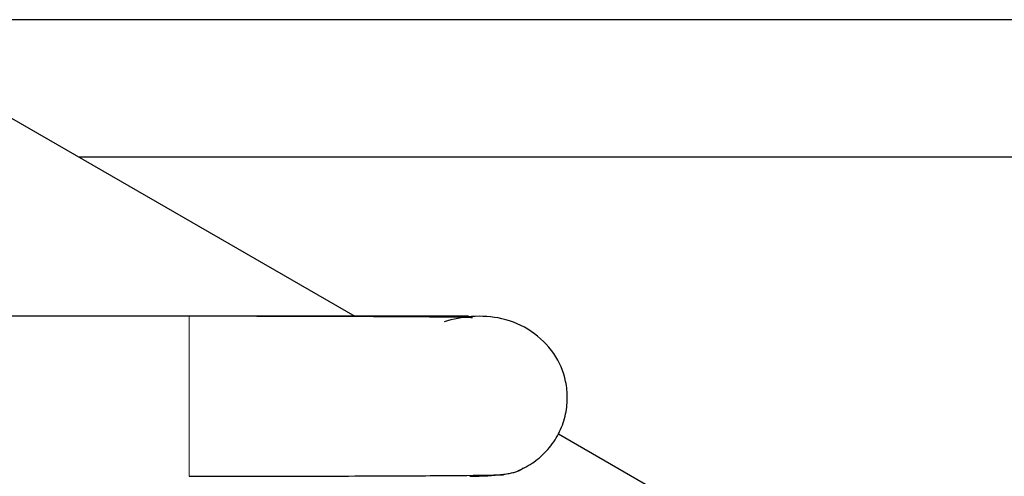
# Model space of a CAD drawing. Header units: inches. Extents: x 0 to 20790, y -12 to 14700.
# Tile 52 of 256: x 6312 to 6361, y 4843 to 4866. Entities that reach past the tile are written whole.
import ezdxf

# ---------------------------------------------------------------- set-up
doc = ezdxf.new("R2010")
doc.units = ezdxf.units.IN
doc.layers.add('1', color=7, linetype='Continuous', true_color=0xffffff)

msp = doc.modelspace()

# ---------------------------------------------------------------- linework, layer by layer
at = {"layer": '1', "color": 2, "linetype": 'Continuous', "lineweight": 25}
for p, q in [((6373.359, 4865.532), (6304.132, 4865.532)), ((6311.125, 4860.617), (6328.289, 4850.708)), ((6373.359, 4858.662), (6314.512, 4858.662)), ((6320.002, 4850.708), (6298.487, 4850.708)), ((6333.969, 4850.708), (6320.003, 4850.708)), ((6338.462, 4844.834), (6376.51, 4822.867))]:
    msp.add_line(p, q, dxfattribs=at)
at = {"layer": '1', "color": 110, "linetype": 'Continuous', "lineweight": 13}
for p, q in [((6320.002, 4846.708), (6320.002, 4850.708)), ((6320.002, 4842.709), (6320.002, 4846.708))]:
    msp.add_line(p, q, dxfattribs=at)
at = {"layer": '1', "color": 2, "linetype": 'Continuous', "lineweight": 25}
for points, knots in [([(6334.162, 4850.633), (6333.986, 4850.644), (6333.088, 4850.665), (6329.936, 4850.687), (6325.344, 4850.702), (6321.888, 4850.707), (6320.002, 4850.708)], [0, 0, 0, 0, 0.245158, 0.493963, 0.745099, 1, 1, 1, 1]), ([(6336.438, 4842.993), (6336.722, 4843.108), (6337.259, 4843.399), (6337.961, 4844.03), (6338.496, 4844.817), (6338.824, 4845.697), (6338.933, 4846.591), (6338.823, 4847.69), (6338.289, 4848.92), (6337.148, 4850.039), (6335.673, 4850.668), (6334.133, 4850.754), (6333.197, 4850.573), (6332.749, 4850.424)], [0, 0, 0, 0, 0.066184, 0.135188, 0.205319, 0.274714, 0.341691, 0.405058, 0.522237, 0.645077, 0.769431, 0.888674, 1, 1, 1, 1]), ([(6320.002, 4842.709), (6321.923, 4842.71), (6325.537, 4842.715), (6330.531, 4842.731), (6334.2, 4842.756), (6335.398, 4842.777), (6335.708, 4842.789)], [0, 0, 0, 0, 0.245309, 0.493678, 0.745384, 1, 1, 1, 1])]:
    msp.add_open_spline(points, degree=3, knots=knots, dxfattribs=at)
msp.add_open_spline([(6334.026, 4842.709), (6336.4, 4842.75), (6336.693, 4843.137)], degree=2, dxfattribs=at)

doc.saveas('drawing.dxf')
